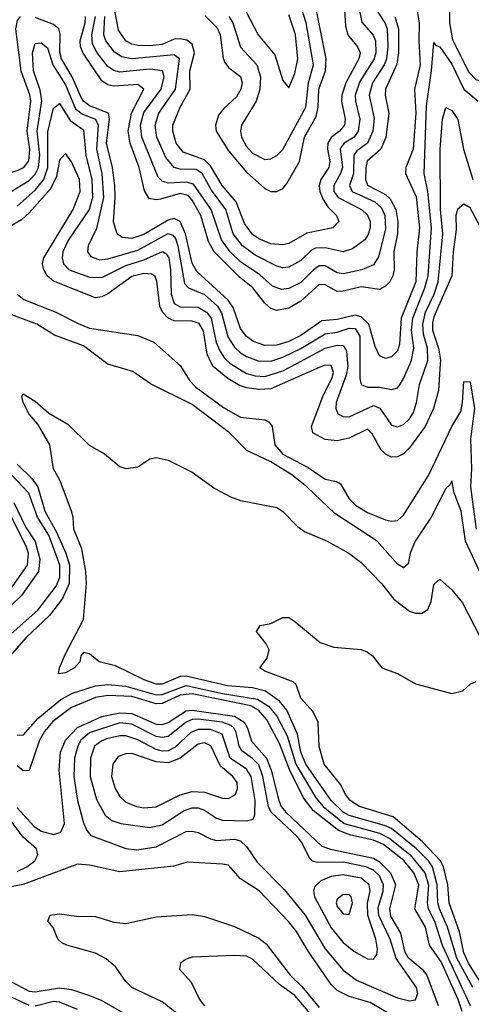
# Model space of a CAD drawing. Header units: inches. Extents: x 884549 to 1028252, y 526810 to 653624.
# Tile 246 of 256: x 906038 to 907534, y 607874 to 611140. Entities that reach past the tile are written whole.
import ezdxf

# ---------------------------------------------------------------- set-up
doc = ezdxf.new("R2010")
doc.units = ezdxf.units.IN
doc.header["$MEASUREMENT"] = 0
doc.layers.add('A9600', color=7, linetype='Continuous')
doc.layers.add('A9601', color=7, linetype='Continuous')

msp = doc.modelspace()

# ---------------------------------------------------------------- linework, layer by layer
at = {"layer": 'A9600', "color": 5}
for points, elevation in [([(907598.9, 609230), (907515.3, 609410), (907500.5, 609510), (907477.3, 609570), (907470, 609610.7), (907463.5, 609596.5), (907450, 609584.9), (907401, 609490), (907348.2, 609410), (907332.3, 609370), (907324.8, 609335.2), (907310, 609321.6), (907290, 609333.5), (907222.2, 609410), (907082.3, 609502.3), (906989.6, 609590), (906940.3, 609630), (906870, 609673), (906791.1, 609711.1), (906733.8, 609770), (906610, 609863.4), (906471.6, 609931.6), (906412.8, 609972.8), (906330, 609997.6), (906326.8, 610000)], 2460), ([(906561.7, 610000), (906570, 609992.6), (906602.1, 609942.1), (906621.4, 609921.4), (906713.9, 609853.9), (906770, 609821.5), (906850, 609812.6), (906864.3, 609804.3), (906874.9, 609790), (906883.1, 609730), (906910, 609698.7), (906994, 609654), (907050, 609615.8), (907088.2, 609608.2), (907100.8, 609600.8), (907129.7, 609550), (907150.7, 609530), (907190, 609505.2), (907250, 609480.7), (907270, 609476.3), (907290, 609479.2), (907310, 609496.1), (907392.2, 609627.8), (907470, 609790), (907499.5, 609840.5), (907505.7, 609870), (907510, 609939.6), (907530, 609938.5), (907544.9, 609850), (907531.3, 609750), (907535.5, 609650), (907532.2, 609590), (907550, 609450)], 2480), ([(907431.2, 610000), (907425.4, 609910), (907408.8, 609850), (907381.6, 609790), (907330, 609719.9), (907310, 609699.8), (907290, 609689.5), (907270, 609688.7), (907250, 609698.2), (907234.5, 609714.5), (907206.4, 609766.4), (907190, 609781.3), (907130, 609751.8), (907090, 609742.8), (907050, 609747.9), (907009, 609770), (907005.2, 609790), (907042.6, 609890), (907073.4, 609953.4), (907077.5, 609970), (907070, 609993.2), (907050, 609994), (907030, 609986.2), (906870, 609915), (906830, 609912.9), (906790, 609918.8), (906766.8, 609926.8), (906728, 609950), (906678.8, 609990), (906674.1, 610000)], 2520), ([(906735.4, 610000), (906737.8, 609997.8), (906790, 609966.3), (906818, 609958), (906850, 609956), (906910, 609974.6), (906956.6, 610000)], 2540), ([(907124.6, 610000), (907125.5, 609990), (907119.4, 609960.6), (907086.8, 609870), (907085.9, 609850), (907092.7, 609832.7), (907110, 609823.1), (907130, 609823), (907210, 609859.6), (907231.5, 609851.5), (907270, 609795), (907290, 609789.6), (907310, 609797.3), (907330, 609816.2), (907342.7, 609837.3), (907353.3, 609870), (907362.2, 609930), (907386.5, 610000)], 2540), ([(907165.1, 610000), (907165, 609950), (907169.7, 609929.7), (907190, 609920.5), (907230, 609920.9), (907270, 609913.7), (907290, 609918.7), (907294.9, 609925.1), (907310, 609949.4), (907331.7, 610000)], 2560), ([(907539.5, 607930), (907486.6, 608026.6), (907455.3, 608130), (907428.9, 608190), (907423.5, 608210), (907421.7, 608270), (907405.5, 608330), (907392.2, 608350), (907352.9, 608390), (907270, 608456.8), (907247.3, 608467.3), (907130, 608499.6), (907110, 608511.2), (907069.7, 608550), (906985.7, 608670), (906969.5, 608710), (906958.3, 608770), (906923, 608850), (906899.1, 608879.1), (906852.6, 608912.6), (906810, 608923.5), (906726.3, 608930), (906590, 608962.3), (906570, 608961.5), (906510, 608936), (906490, 608936), (906450.6, 608950), (906356.2, 608996.2), (906302, 609010), (906270, 609036.2), (906250, 609040.9), (906240.5, 609030), (906237.1, 609010), (906220.4, 608990), (906190, 608973.6), (906166.6, 608970), (906169.8, 608990), (906190, 609036.3), (906249.8, 609150.2), (906259.3, 609270), (906257, 609310), (906244.5, 609384.5), (906218, 609450), (906215.9, 609490), (906209.9, 609510), (906171.9, 609610), (906149.9, 609650), (906138.5, 609730), (906098, 609798), (906070, 609831.6), (906050, 609869.7), (906045.1, 609890), (906050, 609899.1), (906090, 609874.9), (906135.2, 609835.2), (906198.1, 609798.1), (906268.3, 609728.3), (906319.8, 609699.8), (906370, 609657.3), (906390, 609650.7), (906430, 609656.3), (906470, 609682.8), (906490, 609687.3), (906530, 609679.1), (906610, 609639.3), (906685.2, 609585.2), (906737, 609557), (906770, 609545.2), (906890, 609522.3), (906910, 609508.9), (906958.5, 609458.5), (906981.9, 609441.9), (907056.9, 609410), (907129, 609370), (907170, 609339.4), (907237, 609270), (907277.9, 609217.9), (907330, 609178.3), (907350, 609170.9), (907370, 609171.6), (907390, 609183.8), (907401.3, 609210), (907410, 609266), (907430, 609284.4), (907470, 609249.2), (907505.7, 609205.7), (907565.2, 609090)], 2440), ([(906030, 609665.8), (906078.4, 609618.4), (906098.3, 609590), (906121.7, 609510), (906160.2, 609440.2), (906191.7, 609370), (906203.3, 609330), (906201.8, 609270), (906179.7, 609220.3), (906136.7, 609163.3), (906058.6, 609090), (905999.4, 609020.6)], 2460), ([(906010, 609102.8), (906098.8, 609181.2), (906159.4, 609260.6), (906170.8, 609290), (906170.8, 609330), (906135.2, 609430), (906097.1, 609490), (906069.1, 609569.1), (906010, 609631.6)], 2480), ([(906008.5, 609251.5), (906064, 609330), (906067.2, 609370), (906061, 609390), (905980.9, 609550)], 2540), ([(906018.5, 609538.5), (906057.5, 609457.5), (906090, 609408.8), (906105, 609350), (906100.3, 609310), (906044.3, 609230), (906010, 609196.4)], 2520), ([(907573.4, 607933.4), (907525.4, 608010), (907510, 608044), (907494.7, 608114.7), (907461.3, 608210), (907456.9, 608270), (907441.7, 608330), (907432.4, 608350), (907372.5, 608412.5), (907275.2, 608495.2), (907164.2, 608530), (907133.2, 608550), (907117.4, 608570), (907101.7, 608601.7), (907047.1, 608670), (907030, 608728.7), (907027.4, 608810), (907010, 608843.5), (906970, 608889.8), (906954.3, 608934.3), (906943.9, 608943.9), (906850, 608979.3), (906834, 608990), (906858, 609022), (906864.5, 609050), (906854.7, 609070), (906822.7, 609110), (906835.3, 609130), (906870, 609136.5), (906910, 609157.1), (906930, 609157), (906950, 609143.7), (907033.7, 609073.7), (907079, 609059), (907169.7, 609050.3), (907190, 609041.6), (907207.3, 609030), (907238, 608990), (907290, 608971), (907350, 608937.3), (907470, 608904.9), (907506.8, 608913.2), (907530, 608936), (907550, 608944.9)], 2420), ([(906030, 608767.9), (906050, 608767), (906098.1, 608821.9), (906174.9, 608885.1), (906213.8, 608906.2), (906290, 608930.7), (906330, 608934.3), (906390, 608928.9), (906490, 608900.1), (906510, 608902), (906590, 608931.1), (906710, 608904.9), (906826.4, 608886.4), (906862.8, 608862.8), (906889.6, 608830), (906924.4, 608764.4), (906953, 608670), (907019.1, 608559.1), (907043.6, 608530), (907113.5, 608473.5), (907230, 608441.2), (907264, 608424), (907332.1, 608370), (907380.8, 608310), (907392.4, 608270), (907388, 608210), (907391.3, 608190), (907412.5, 608150), (907438, 608070), (907530.9, 607870)], 2460), ([(907504.2, 607850), (907491, 607890), (907434.3, 608014.3), (907395.5, 608070), (907382.6, 608130), (907347.7, 608190), (907360.6, 608270), (907344.3, 608310), (907310.4, 608350.4), (907243.6, 608403.6), (907210, 608418.7), (907135.1, 608435.1), (907094.1, 608450), (907010, 608516.6), (906978.4, 608558.4), (906932.2, 608652.2), (906899.4, 608739.4), (906857.3, 608817.3), (906829.5, 608849.5), (906803.9, 608863.9), (906610, 608904), (906570, 608899.3), (906510, 608872.1), (906490, 608870.1), (906410, 608894.7), (906330, 608898), (906290, 608891.1), (906210, 608858.6), (906148.1, 608811.9), (906120.9, 608779.1), (906104.5, 608750), (906070.3, 608649.7), (906050, 608648.1), (906030, 608664.4)], 2480), ([(906030, 608526), (906084.7, 608464.7), (906110, 608447.7), (906150, 608437), (906174.8, 608445.2), (906186.5, 608473.5), (906168.8, 608650), (906173, 608710), (906190.5, 608750), (906230, 608791.9), (906310, 608828.1), (906370, 608840.8), (906410, 608838.4), (906490, 608802.9), (906510, 608801.8), (906530, 608808.1), (906590, 608846.8), (906610, 608850), (906750, 608829.6), (906781.7, 608810), (906793.4, 608790), (906806.5, 608746.5), (906855.4, 608690), (906871.9, 608650), (906896.8, 608550), (906904.7, 608530), (906921.6, 608510), (907038.8, 608398.8), (907067.9, 608387.9), (907210, 608358.7), (907230, 608346.3), (907266.8, 608310), (907283.4, 608270), (907263.6, 608190), (907266.5, 608166.5), (907300.2, 608110), (907313.5, 608050), (907324.5, 608030), (907371.8, 607990), (907387.3, 607970), (907424.6, 607870)], 2520), ([(906030, 608314.1), (906061.8, 608330), (906088.1, 608350), (906098.6, 608370), (906094.4, 608390), (906050, 608428), (906010, 608481.5)], 2540), ([(907270, 607838.1), (907199.5, 607879.5), (907130, 607900.2), (907090, 607920.1), (907070, 607939.1), (906994.1, 608050), (906955.5, 608115.5), (906928.7, 608148.7), (906832, 608250), (906770, 608289.6), (906730, 608334.8), (906710, 608339), (906594.3, 608345.7), (906547.6, 608332.4), (906370, 608313.2), (906270, 608335.7), (906230, 608338.3), (906050, 608271), (905890, 608241.1)], 2520), ([(906610, 607803.6), (906510, 607882.4), (906409.4, 607930), (906389.5, 607950), (906356.7, 607996.7), (906324.6, 608024.6), (906290, 608043.8), (906194.5, 608070), (906178.2, 608078.2), (906165.1, 608090), (906148.8, 608128.8), (906131.8, 608150), (906139.3, 608170), (906170, 608174), (906226, 608166), (906290, 608165.5), (906350, 608146.3), (906390, 608142.4), (906490, 608164.5), (906610, 608171.4), (906650, 608165), (906750, 608131.4), (906830, 608093.3), (906854.3, 608074.3), (906934.4, 607970), (906973, 607933), (907030, 607863.4)], 2480), ([(907020.4, 607820.4), (906950, 607902.7), (906899.1, 607939.1), (906810, 608023), (906790, 608033.3), (906750, 608036.1), (906609.9, 608030.1), (906590, 608023.6), (906571.5, 608010), (906568.2, 607990), (906606.8, 607946.8), (906634.4, 607890), (906650, 607869)], 2460), ([(905990, 607959.2), (906070, 607917.3), (906090, 607915.2), (906170, 607928.4), (906210, 607922.9), (906270, 607903), (906310, 607886.4), (906396.6, 607836.6)], 2520), ([(906070, 607869.6), (905990, 607907.6)], 2540), ([(906230, 607856.6), (906170, 607881.4), (906150, 607882.8), (906090, 607867.9)], 2540)]:
    msp.add_lwpolyline(points, dxfattribs=dict(at, elevation=elevation))
for points, elevation in [([(906630, 608819.6), (906610, 608818), (906590, 608809.5), (906530, 608762.5), (906510, 608758.6), (906490, 608762.4), (906410, 608802.7), (906370, 608807.5), (906270, 608774.2), (906241.3, 608750), (906230.6, 608730), (906219.4, 608690), (906217.2, 608630), (906229.5, 608550), (906250, 608475.8), (906260.8, 608450), (906273.8, 608433.8), (906390, 608391), (906426.5, 608386.5), (906490, 608396.7), (906590, 608447), (906610, 608448.2), (906630, 608443.3), (906670, 608422.6), (906690, 608417.6), (906750, 608421.4), (906770, 608415.8), (906790, 608397.2), (906825, 608345), (906914.2, 608254.2), (906983.8, 608170), (907050, 608058), (907110, 607987.3), (907154.3, 607954.3), (907290, 607894.9), (907330, 607885.3), (907350, 607888.9), (907356.7, 607910), (907352.7, 607930), (907285.5, 608025.5), (907265.6, 608090), (907228.2, 608168.2), (907226.2, 608193.8), (907242, 608250), (907243, 608270), (907230, 608299.6), (907210, 608318.7), (907185.2, 608330), (907110, 608345.1), (907024.7, 608344.7), (907008.7, 608348.7), (906998.5, 608358.5), (906972.8, 608410), (906957.1, 608430), (906871.6, 608511.6), (906862.7, 608530), (906844.3, 608630), (906830, 608668.7), (906810, 608689.7), (906774.1, 608714.1), (906765.1, 608730), (906755.8, 608775.8), (906749.1, 608790), (906738.4, 608798.4), (906709.6, 608809.6)], 2540), ([(906630, 608785.7), (906605.1, 608774.9), (906553.2, 608726.8), (906530, 608714.6), (906510, 608713.5), (906490, 608719.2), (906430, 608751.5), (906390, 608764.4), (906370, 608764.7), (906325.9, 608754.1), (906310, 608748.2), (906286.3, 608730), (906272.8, 608690), (906271.6, 608630), (906292.7, 608552.7), (906321.5, 608501.5), (906343.3, 608483.3), (906373.2, 608473.2), (906470, 608460.1), (906510, 608469.4), (906583.7, 608516.3), (906610, 608525.4), (906630, 608525), (906650, 608517.5), (906690, 608491.6), (906710, 608484.7), (906790, 608482.2), (906812.1, 608487.9), (906817.4, 608502.6), (906818, 608550), (906805.5, 608630), (906790, 608653.9), (906735.7, 608690), (906708.8, 608770), (906670, 608785.3)], 2560), ([(906650, 608740.6), (906630, 608736.4), (906570, 608689.9), (906530, 608674.5), (906490, 608677.8), (906410, 608705.4), (906390, 608704.8), (906364.3, 608695.8), (906346.4, 608670), (906342.2, 608630), (906354.1, 608590), (906370, 608563), (906390, 608544.3), (906425.3, 608530), (906450, 608525.1), (906490, 608528.7), (906570, 608568.6), (906610, 608579.5), (906650, 608577), (906710, 608558), (906730, 608556), (906753.7, 608570), (906759.9, 608590), (906758.2, 608610), (906744, 608630), (906703.9, 608663.9), (906671.3, 608731.3)], 2580), ([(907110, 608303.7), (907070, 608298.3), (907036.1, 608283.9), (907015.8, 608264.2), (907011.5, 608250), (907015.2, 608230), (907070, 608127.7), (907110, 608079.1), (907145, 608050), (907190, 608024.6), (907210, 608023), (907221.1, 608038.9), (907223.2, 608056.8), (907217.8, 608090), (907191.6, 608170), (907191, 608209), (907199.7, 608250), (907195.8, 608270), (907170, 608291.8)], 2560), ([(907110, 608238.3), (907090, 608222.6), (907086.8, 608210), (907090, 608198.3), (907110, 608173.6), (907130, 608171.3), (907140.4, 608210), (907136.5, 608230), (907130, 608236.7)], 2580)]:
    msp.add_lwpolyline(points, close=True, dxfattribs=dict(at, elevation=elevation))
at = {"layer": 'A9601', "color": 5}
for points, elevation in [([(907345.3, 611230), (907362.1, 611130), (907360.3, 611070), (907364.9, 610990), (907346.7, 610910), (907350.1, 610830), (907341.4, 610710), (907317.5, 610650), (907316.4, 610630), (907352.2, 610552.2), (907362.5, 610450), (907353.4, 610370), (907350.1, 610270), (907301.9, 610150), (907296.5, 610063.5), (907290, 610041.6), (907270, 610021.9), (907250, 610015.9), (907230, 610024.6), (907215.5, 610055.5), (907195.2, 610130), (907170, 610154.8), (907150, 610160), (907090, 610144.9), (907039.3, 610140.7), (906970, 610092.8), (906930, 610072.8), (906890, 610059.9), (906850, 610059.5), (906812.9, 610072.9), (906788.5, 610090), (906770, 610115.1), (906745.2, 610185.2), (906729.4, 610209.4), (906624.7, 610304.7), (906610, 610332.6), (906587.8, 610430), (906570, 610470.3), (906550, 610480), (906530, 610474.7), (906450, 610427.6), (906410, 610414.4), (906377.3, 610417.3), (906361.2, 610430), (906349.5, 610469.5), (906355.1, 610550), (906353.2, 610590), (906345.8, 610650), (906326.4, 610730), (906335.9, 610810), (906332.9, 610830), (906270, 610854), (906250.1, 610870), (906242.3, 610882.3), (906212.5, 610950), (906177.3, 611010), (906171.5, 611031.5), (906172.4, 611092.4), (906168.1, 611110), (906150, 611123.5), (906090, 611147.2)], 2580), ([(907155.7, 611210), (907171.8, 611131.8), (907209, 611089), (907217, 611070), (907218.3, 611030), (907212.7, 611010), (907164.6, 610935.4), (907149.7, 610890), (907150.4, 610870), (907165.2, 610810), (907159.7, 610770), (907146, 610750), (907113.2, 610730), (907103.3, 610716.7), (907100.4, 610710), (907107.2, 610650), (907101.1, 610630), (907078.4, 610590), (907079, 610570), (907093.3, 610550), (907170.6, 610510.6), (907190, 610491.6), (907199.1, 610470), (907199.4, 610450), (907192.7, 610427.3), (907181.4, 610410), (907140.7, 610379.3), (907110, 610369.7), (907050, 610383.1), (907018.5, 610381.5), (907005.1, 610374.9), (906970, 610340.8), (906930, 610319), (906910, 610316.9), (906890, 610322.6), (906818.3, 610358.3), (906776.4, 610390), (906745, 610430), (906721.7, 610510), (906673.9, 610573.9), (906642.8, 610630), (906622.7, 610642.7), (906570, 610644), (906550, 610649.2), (906522.5, 610682.5), (906493, 610750), (906486.9, 610790), (906499.8, 610830), (906554.5, 610910), (906567.5, 611010), (906550, 611023.7), (906409.8, 611009.8), (906376.8, 611016.8), (906352.5, 611032.5), (906323.8, 611070), (906317.3, 611090), (906320.4, 611150)], 2660), ([(907743.8, 610000), (907730, 610014.7), (907707, 610067), (907692.1, 610130), (907697.3, 610170), (907720.8, 610210), (907772.1, 610270), (907775.7, 610290), (907756.5, 610310), (907712.3, 610332.3), (907686.7, 610366.7), (907641.6, 610570), (907612.7, 610630), (907585.8, 610710), (907580.7, 610750), (907583, 610770), (907617.6, 610870), (907620.9, 610910), (907603.1, 610923.1), (907550, 610940.3), (907525.7, 610965.7), (907473.3, 611073.3), (907462.9, 611130), (907463.6, 611190)], 2580), ([(906039.9, 611150), (906030, 611137.2), (906024.1, 611110), (906042.5, 610970), (906071.4, 610891.4), (906074.6, 610870), (906062.3, 610770), (906070.9, 610709.1), (906068, 610672), (906050, 610648.8), (906030, 610638.2), (905990, 610627.2), (905970, 610627.3), (905950, 610634.2), (905930, 610647.9), (905850, 610763.3), (905815.8, 610835.8), (905765.3, 610885.3), (905706.4, 610926.4), (905656, 610976), (905585.5, 611070), (905556.6, 611130), (905505.7, 611185.7)], 2580), ([(907216.6, 611176.6), (907248.2, 611130), (907255.7, 611110), (907258.1, 611050), (907253.5, 611010), (907245.8, 610990), (907206.9, 610930), (907195.7, 610890), (907212.7, 610812.7), (907208.3, 610770), (907190.2, 610730), (907155.6, 610704.4), (907145.4, 610690), (907144.2, 610630), (907130.8, 610590), (907139.9, 610570), (907215.2, 610535.2), (907236.3, 610516.3), (907248.1, 610490), (907250, 610444.6), (907227.1, 610352.9), (907210, 610326.7), (907172.2, 610310), (907110, 610296.6), (907090, 610300.6), (907050, 610323.3), (907030, 610323.2), (907010, 610309.4), (906970, 610268.2), (906930, 610247.8), (906905.2, 610245.2), (906876.3, 610256.3), (906834, 610294), (906770, 610336.8), (906735.4, 610370), (906706.3, 610410), (906672.7, 610510), (906614.1, 610594.1), (906590, 610601.5), (906530, 610597.6), (906510, 610603.9), (906497.5, 610617.5), (906442.8, 610750), (906438, 610790), (906450, 610831.6), (906506.6, 610910), (906517.2, 610950), (906511.6, 610970), (906470, 610975.6), (906370, 610966), (906350, 610971.2), (906330, 610985.1), (906295, 611030), (906279.8, 611059.8), (906277.5, 611090), (906289.4, 611150)], 2640), ([(907113.9, 611173.9), (907118, 611118), (907125.4, 611090), (907157.2, 611050), (907166, 611030), (907162.1, 611010), (907118.3, 610930), (907105.3, 610890), (907104.8, 610870), (907116.8, 610810), (907113.8, 610790), (907097.9, 610770), (907070.6, 610749.4), (907058.7, 610730), (907057.5, 610710), (907065.6, 610670), (907062.6, 610650), (907035.8, 610610), (907030, 610590), (907032.3, 610570), (907043.1, 610543.1), (907058.9, 610518.9), (907087.5, 610490), (907095.4, 610470), (907076, 610450), (906990, 610431.4), (906930, 610397.8), (906910, 610393.2), (906870, 610396.6), (906830, 610413.4), (906810, 610427.7), (906783.5, 610463.5), (906755.9, 610535.9), (906709.3, 610590), (906670, 610654.7), (906650, 610674.5), (906580.2, 610700.2), (906557, 610730), (906545.2, 610770), (906546, 610790), (906569.8, 610850), (906602.8, 610910), (906602.5, 610970), (906616.9, 611030), (906610, 611058.6), (906592.4, 611072.4), (906570, 611076.9), (906550, 611074.8), (906510, 611058), (906470, 611053.3), (906430, 611053.8), (906410, 611058.7), (906390, 611070.1), (906365.2, 611105.2), (906353.4, 611170)], 2680), ([(906652.3, 611152.3), (906692.6, 611112.6), (906702.3, 611090), (906712, 611012), (906717.6, 610997.6), (906730, 610981.7), (906770, 610951.6), (906775, 610930), (906770.5, 610909.5), (906756, 610884), (906714.4, 610845.6), (906696.9, 610823.1), (906687.1, 610790), (906689.3, 610770), (906730, 610705.3), (906790, 610633.8), (906850, 610580.3), (906870, 610570.1), (906890, 610569.5), (906910, 610580.5), (906923.4, 610596.6), (906964.9, 610670), (906982.3, 610750), (907020.7, 610819.3), (907027.6, 610850), (907029.8, 610910), (907051, 610970), (907053.8, 611010), (907021.1, 611170)], 2720), ([(906731.4, 611150), (906744.7, 611130), (906769.3, 611049.3), (906824.4, 610990), (906836.2, 610950), (906833.5, 610910), (906821.2, 610870), (906773.5, 610790), (906769.7, 610770), (906773.6, 610750), (906790, 610719.8), (906810, 610697.1), (906850, 610676.1), (906870, 610678), (906890, 610688.9), (906910, 610709.4), (906985.8, 610850), (906994.6, 610930), (907011.3, 610990), (906987.6, 611130), (906970, 611184.3)], 2740), ([(906787.9, 611167.9), (906828.7, 611090), (906883, 611023), (906910, 610938), (906930, 610913.4), (906950, 610961.5), (906959.6, 611010), (906952.2, 611090), (906930, 611156.5)], 2760), ([(907280.9, 611150), (907292.9, 611110), (907293, 611030), (907287.7, 610992.3), (907250.2, 610910), (907248.8, 610890), (907261.2, 610830), (907251.1, 610748.9), (907235, 610710), (907189, 610671), (907185.2, 610650), (907184.1, 610610), (907190.6, 610590.6), (907250, 610560.1), (907266, 610546), (907284.8, 610510), (907291.4, 610470), (907290, 610430), (907277.2, 610370), (907278.6, 610310), (907274.9, 610290), (907264.5, 610270), (907250, 610255.5), (907230, 610244.7), (907170, 610253.4), (907110, 610238.9), (907090, 610238.3), (907050, 610259.9), (907030, 610261.5), (906970, 610206.1), (906930, 610182.8), (906890, 610175.7), (906870, 610182.2), (906850, 610199.7), (906811, 610251), (906766.3, 610286.3), (906682.4, 610370), (906664.3, 610404.3), (906637.9, 610490), (906610, 610540.8), (906596.3, 610556.3), (906570, 610563.6), (906504.6, 610544.6), (906490, 610542.2), (906466.7, 610546.7), (906451.9, 610571.9), (906434.5, 610650), (906404.4, 610730), (906397.3, 610770), (906408.4, 610830), (906449.6, 610910), (906430, 610924.4), (906350, 610919.6), (906330, 610923.5), (906310, 610937), (906248.7, 611028.7), (906240.1, 611050), (906238.7, 611070), (906255.2, 611130), (906256.2, 611150)], 2620), ([(906010, 610570.4), (906070, 610606.5), (906090, 610627.2), (906100.7, 610650), (906105.4, 610690), (906096.7, 610770), (906111.3, 610871.3), (906105.8, 610905.8), (906083.8, 610970), (906081.3, 611030), (906090, 611061.4), (906110, 611063.3), (906130, 611046.8), (906147.9, 610990), (906190, 610923.9), (906223.7, 610843.7), (906246.3, 610826.2), (906289.3, 610810), (906298.7, 610790), (906293.1, 610710), (906311, 610630), (906316.5, 610550), (906292.3, 610447.7), (906264.9, 610390), (906263.3, 610370), (906274.1, 610354.1), (906303.2, 610343.2), (906330, 610346.6), (906430, 610375.4), (906530, 610431), (906545.4, 610425.4), (906554, 610414), (906561.7, 610390), (906584.6, 610264.6), (906597.5, 610250), (906650, 610228.8), (906693.7, 610190), (906707.4, 610167.4), (906728.2, 610088.2), (906750, 610054), (906770, 610035), (906790, 610022.2), (906827.8, 610007.8), (906870, 610007.1), (906910, 610020.3), (906970, 610048.8), (907050, 610097.7), (907090, 610103.6), (907130, 610116.5), (907150, 610115.5), (907165.2, 610090), (907165.1, 610000)], 2560), ([(907331.7, 610000), (907335.9, 610010), (907343.8, 610050), (907335.8, 610110), (907340.9, 610150), (907380.9, 610250), (907391.1, 610290), (907402.5, 610450), (907390.4, 610570), (907378.7, 610630), (907385.8, 610854.2), (907402.6, 610970), (907410, 611064.4), (907415.8, 611055.8), (907430, 611049.4), (907470, 610992.9), (907509.2, 610909.2), (907557.3, 610870)], 2560), ([(906030, 610521.1), (906090, 610574.1), (906118.2, 610610), (906131.8, 610650), (906131.7, 610768.3), (906150, 610846.8), (906170, 610861.5), (906205.4, 610805.4), (906250, 610775), (906257.8, 610690), (906277.8, 610610), (906279, 610550), (906268.3, 610510), (906199.6, 610410), (906181.4, 610370), (906178.8, 610350), (906183.4, 610330), (906202, 610310), (906270, 610285.3), (906310, 610284.8), (906390, 610324.7), (906450, 610343.8), (906511.2, 610371.2), (906523.5, 610363.5), (906532.3, 610350), (906538, 610310), (906539.9, 610230), (906550, 610198.6), (906570, 610187), (906630, 610186.6), (906657.4, 610170), (906672.4, 610150), (906689.6, 610069.6), (906701, 610041), (906716.8, 610016.8), (906735.4, 610000)], 2540), ([(907386.5, 610000), (907389.9, 610010), (907388.8, 610050), (907376.3, 610096.3), (907374.1, 610130), (907382.7, 610170), (907411.5, 610230), (907424.8, 610270), (907440.4, 610430), (907432.5, 610510), (907431.6, 610710), (907438.6, 610810), (907450, 610848.7), (907470, 610838.6), (907490, 610808.8), (907508.5, 610710), (907539.7, 610610)], 2540), ([(906674.1, 610000), (906659.9, 610030), (906647.6, 610107.6), (906632.5, 610132.5), (906610, 610139.9), (906550, 610141.5), (906530, 610150.3), (906511.1, 610170), (906502.6, 610190), (906493.1, 610273.1), (906487.5, 610287.5), (906476.2, 610296.2), (906450, 610298.1), (906410, 610287.7), (906330, 610230.4), (906310, 610220.2), (906290, 610217.8), (906150, 610272.5), (906129.7, 610290), (906117.8, 610310), (906113.9, 610330), (906117.8, 610350), (906215.2, 610510), (906238.6, 610570), (906236, 610610), (906210, 610668.5), (906190, 610696.5), (906170, 610673.4), (906160.5, 610619.5), (906140.7, 610579.3), (906070, 610498.7), (906044.4, 610475.6), (906010, 610455.9)], 2520), ([(907608.1, 610000), (907583.2, 610130), (907588.4, 610171.6), (907609.2, 610230), (907607, 610247), (907589, 610289), (907570, 610390), (907566, 610450), (907530, 610515.9), (907510, 610527.7), (907488.2, 610510), (907483, 610490), (907484.2, 610444.2), (907474, 610370), (907469.7, 610290), (907410, 610154.5), (907405.4, 610134.6), (907405.3, 610110), (907425.3, 610050), (907431.9, 610010), (907431.2, 610000)], 2520), ([(906029.6, 610229.6), (906051.7, 610211.7), (906158.1, 610170), (906231.6, 610131.6), (906270, 610116.7), (906430, 610092.2), (906482.6, 610070), (906561.7, 610000)], 2480), ([(906326.8, 610000), (906250, 610058.1), (906153.6, 610093.6), (906095.2, 610130), (906003.9, 610163.9)], 2460), ([(906956.6, 610000), (907050, 610050.8), (907090, 610060.6), (907110, 610059.1), (907121, 610041), (907124.6, 610000)], 2540)]:
    msp.add_lwpolyline(points, dxfattribs=dict(at, elevation=elevation))

doc.saveas('drawing.dxf')
